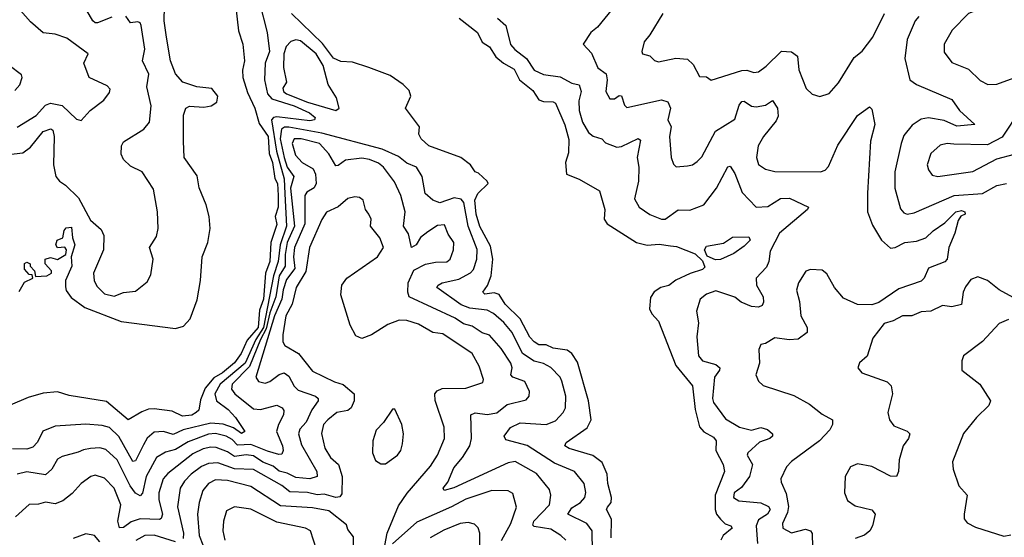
# Model space of a CAD drawing. Extents: x 1954683 to 2060285, y 904798 to 1016299.
# Tile 198 of 256: x 1968585 to 1972757, y 969587 to 971779. Entities that reach past the tile are written whole.
import ezdxf

# ---------------------------------------------------------------- set-up
doc = ezdxf.new("R2010")
doc.units = 0

msp = doc.modelspace()

# ---------------------------------------------------------------- linework, layer by layer
at = {"layer": '0CON10XD'}
for points in [[(1969493.3, 971895), (1969512.7, 971732.7), (1969530.4, 971675), (1969537.5, 971605), (1969528.4, 971565), (1969530.9, 971535), (1969550.3, 971470.2), (1969580.9, 971405), (1969599.3, 971339.3), (1969637.2, 971285), (1969642.7, 971212.7), (1969656.1, 971173.9), (1969666.2, 971106.2), (1969678, 971085), (1969680.3, 971035), (1969680.8, 970985), (1969667.6, 970945), (1969675, 970912.5), (1969648.4, 970835), (1969644.5, 970754.5), (1969626.1, 970705), (1969618.7, 970595), (1969601.3, 970548.7), (1969595.3, 970475), (1969548.4, 970421.6), (1969523.5, 970365), (1969495, 970325.7), (1969445, 970283.3), (1969408.1, 970261.9), (1969371.2, 970218.8), (1969351.1, 970168.9), (1969343.8, 970125), (1969333.3, 970115), (1969315, 970103.8), (1969275, 970100.6), (1969231.1, 970121.1), (1969155, 970130.9), (1969130.4, 970129.6), (1969102, 970118), (1969045, 970084.2), (1968952.4, 970162.4), (1968795, 970188.1), (1968745, 970203.5), (1968685, 970197.1), (1968621.5, 970178.5), (1968545, 970146.7)], [(1969601.5, 971851.5), (1969633.4, 971725), (1969643.3, 971645), (1969625.6, 971595), (1969622.5, 971525), (1969634.5, 971465), (1969653.8, 971443.8), (1969747.6, 971415), (1969813.6, 971385), (1969837.5, 971365), (1969834, 971355), (1969815, 971350.8), (1969675, 971367.9), (1969660.6, 971365), (1969651.4, 971355), (1969672.7, 971222.7), (1969704.9, 971104.9), (1969708.2, 971041.8), (1969715.7, 970905), (1969688, 970825), (1969679.5, 970755), (1969660.5, 970695), (1969618.4, 970475), (1969585.1, 970425), (1969540.6, 970325), (1969435.1, 970235), (1969411.6, 970195), (1969419.1, 970165), (1969468.2, 970128.2), (1969499.8, 970095), (1969539.2, 970035), (1969525, 970026.6), (1969490.9, 970050.8), (1969446.5, 970066.5), (1969395, 970070.5), (1969278.1, 970041.9), (1969235, 970022.7), (1969195, 970035.2), (1969155, 970032.6), (1969125, 970007.3), (1969109, 969979), (1969075, 969910.9), (1969065, 969908.7), (1969005, 970013.3), (1968965, 970051.9), (1968935, 970061), (1968865, 970065.8), (1968735, 970057.5), (1968682.8, 970037.2), (1968659.9, 969990.1), (1968641.2, 969968.8), (1968615, 969960.8), (1968555, 969962.1)], [(1968582.5, 970627.5), (1968605, 970667.5), (1968640, 970685), (1968638.3, 970698.3), (1968625, 970700), (1968605, 970722.5), (1968605, 970746.7), (1968615, 970752.5), (1968630, 970745), (1968630, 970735), (1968647.5, 970715), (1968651.7, 970691.7), (1968700, 970695), (1968720, 970705), (1968720, 970715), (1968692.5, 970745), (1968692.5, 970765), (1968715, 970772.5), (1968745, 970763.3), (1968780, 970785), (1968783.3, 970805), (1968776.4, 970816.4), (1968745, 970812.5), (1968737.5, 970825), (1968743.3, 970845), (1968767.5, 970855), (1968773, 970887), (1968781.7, 970898.3), (1968805, 970900), (1968808.1, 970855), (1968818.1, 970825), (1968803.3, 970775), (1968805.3, 970735), (1968779.4, 970675), (1968778.5, 970648.5), (1968782.4, 970632.4), (1968802.9, 970602.9), (1968860.9, 970560.9), (1969015, 970500.6), (1969245, 970470.8), (1969278.5, 970481.5), (1969307.8, 970512.2), (1969336.8, 970593.2), (1969350.6, 970675), (1969357.5, 970775), (1969381.9, 970835), (1969391.9, 970895), (1969387.5, 970945), (1969374.4, 970995), (1969345, 971067.5), (1969337.4, 971117.4), (1969281.4, 971195), (1969278.6, 971265), (1969279.4, 971375), (1969289.2, 971405), (1969305, 971413.1), (1969365, 971408.7), (1969396.2, 971413.8), (1969419.7, 971430.3), (1969424.6, 971455), (1969398.5, 971488.5), (1969335, 971495.5), (1969276.2, 971515), (1969245, 971550), (1969224.5, 971605), (1969206.9, 971705), (1969196.9, 971775), (1969198.1, 971835)], [(1968975, 971790), (1968915, 971765.3), (1968905, 971765.4), (1968894.8, 971774.8), (1968860, 971835)], [(1972765, 971840.8), (1972676.5, 971833.5), (1972605.7, 971805), (1972535.6, 971735), (1972501.4, 971675), (1972502.1, 971642.1), (1972535, 971598.1), (1972605, 971569.5), (1972655, 971521.9), (1972687.5, 971505), (1972725, 971506.2), (1972845, 971549.8)], [(1968525, 971207.2), (1968598.5, 971215), (1968630.6, 971239.4), (1968685, 971305.2), (1968717.3, 971317.3), (1968725, 971311.1), (1968731.6, 971285), (1968728.3, 971165), (1968738.8, 971115), (1968753.1, 971095), (1968778.9, 971078.9), (1968834.3, 971025), (1968885, 970929.6), (1968930, 970890), (1968941.8, 970865), (1968939.6, 970805), (1968898.4, 970705), (1968900.4, 970675), (1968911.3, 970651.3), (1968945, 970618.7), (1968985, 970608.2), (1969025, 970623.8), (1969075, 970629.5), (1969125, 970669.2), (1969140.7, 970699.3), (1969150.4, 970765), (1969135.5, 970815), (1969165, 970860.8), (1969171.1, 970895), (1969168.2, 970965), (1969151.4, 971061.4), (1969103.8, 971135), (1969055, 971159.1), (1969025, 971186.9), (1969015, 971210), (1969016.2, 971245), (1969025, 971261.9), (1969110.8, 971315), (1969134.5, 971345.5), (1969142.5, 971415), (1969123.1, 971495), (1969131.7, 971548.3), (1969104.7, 971605), (1969114.7, 971655), (1969099.6, 971755), (1969095.3, 971765.3), (1969085, 971769.6), (1969055, 971765.6), (1969035, 971793.6)], [(1968575, 971324.7), (1968655, 971374.1), (1968695, 971417.7), (1968715, 971426.3), (1968765, 971415.3), (1968825, 971358), (1968845, 971352), (1968884.2, 971395), (1968942.2, 971437.8), (1968965, 971470.8), (1968967.9, 971485), (1968955, 971498.7), (1968879.6, 971535), (1968857.3, 971595), (1968875.5, 971635), (1968785, 971701.5), (1968735, 971718.4), (1968683.9, 971723.9), (1968630.2, 971770.2), (1968588.8, 971818.8)], [(1971075, 969714), (1971090.9, 969735), (1971092.2, 969755), (1971076.7, 969815), (1971074.8, 969855), (1971053.4, 969903.4), (1971012.9, 969932.9), (1970913.5, 969963.5), (1970894.5, 969975), (1970900.8, 969989.2), (1970989, 970051), (1971006.9, 970085), (1970994.5, 970165), (1970948.3, 970328.3), (1970924.3, 970365), (1970905, 970380.2), (1970845, 970387.4), (1970815, 970402), (1970785, 970401.7), (1970764.6, 970415), (1970747, 970435), (1970705, 970512.6), (1970642.2, 970575), (1970616.3, 970615), (1970595, 970622.3), (1970556.2, 970616.2), (1970547.3, 970625), (1970566.6, 970653.4), (1970582, 970695), (1970589.2, 970765), (1970579.5, 970819.5), (1970535, 970903.5), (1970519.7, 970955), (1970513.2, 971015), (1970526.4, 971043.6), (1970569.5, 971085), (1970565.6, 971095), (1970529.4, 971129.4), (1970514.2, 971135), (1970495.7, 971165), (1970454.5, 971195), (1970318.4, 971245), (1970285.7, 971275), (1970276.7, 971295), (1970278.4, 971325), (1970220, 971405), (1970242.8, 971455), (1970235, 971479.5), (1970209.4, 971505), (1970155, 971542.2), (1970065, 971576.9), (1969995, 971599.2), (1969945, 971602), (1969915, 971616.2), (1969867.9, 971677.9), (1969736.6, 971805)], [(1971095, 971824.4), (1971032.8, 971747.2), (1971005.5, 971724.5), (1970972.5, 971675), (1971007.4, 971637.4), (1971034.6, 971575), (1971069.8, 971549.8), (1971073.7, 971525), (1971068.9, 971475), (1971085, 971444.4), (1971105, 971443.8), (1971125, 971457.5), (1971135, 971456.9), (1971147.5, 971417.5), (1971157.5, 971407.5), (1971305, 971440.4), (1971330.7, 971430.7), (1971341.8, 971405), (1971331.4, 971355), (1971345.5, 971325), (1971337.9, 971285), (1971345.7, 971195), (1971355, 971166.7), (1971366.1, 971156.1), (1971415, 971160), (1971435, 971164.3), (1971455, 971178.6), (1971475, 971198.6), (1971533.5, 971306.5), (1971615, 971358.2), (1971633.4, 971416.6), (1971645, 971432.3), (1971655, 971433.9), (1971685, 971412.4), (1971705, 971409.5), (1971745, 971416.8), (1971775, 971436.5), (1971795.2, 971405.2), (1971798.8, 971371.2), (1971789.8, 971350.2), (1971736.1, 971285), (1971713.9, 971245), (1971706.2, 971195), (1971715, 971165.8), (1971745, 971145.6), (1971785, 971136.7), (1971977.5, 971135), (1971997.6, 971142.4), (1972012.5, 971157.5), (1972052, 971248), (1972135, 971374), (1972185, 971410), (1972195, 971400), (1972208.9, 971335), (1972190.4, 971265), (1972177.1, 971045), (1972177.7, 970965), (1972199, 970909), (1972236.4, 970845), (1972275, 970811.8), (1972295, 970814), (1972335, 970835.2), (1972385, 970840.8), (1972424.3, 970855.8), (1972455, 970885.5), (1972505, 970918.5), (1972551.1, 970965), (1972575, 970970.9), (1972589.4, 970965), (1972591.2, 970955), (1972572.8, 970947.2), (1972561.7, 970928.3), (1972547.5, 970875), (1972522.4, 970815), (1972515, 970764.3), (1972505, 970753.8), (1972435, 970726.4), (1972417.8, 970685), (1972405, 970672.1), (1972310.6, 970639.4), (1972225, 970581.8), (1972195, 970571.5), (1972135, 970573.5), (1972075, 970599.6), (1972036.8, 970645), (1972005, 970702.5), (1971985, 970718.8), (1971935, 970721.1), (1971915.5, 970714.5), (1971884.4, 970665), (1971877, 970633), (1971889.4, 970585), (1971894.5, 970525), (1971922.1, 970475), (1971922.2, 970455), (1971883.3, 970426.7), (1971845, 970423.2), (1971785, 970431.1), (1971745, 970407.5), (1971725, 970403.3), (1971717, 970383), (1971719.2, 970325), (1971704.7, 970275), (1971715, 970248.6), (1971735, 970230.5), (1971865, 970187.9), (1971931.5, 970151.5), (1971985, 970108.5), (1972028.6, 970085), (1972028.2, 970065), (1972018, 970042), (1971974, 969996), (1971855, 969908.5), (1971833.9, 969885), (1971810, 969835), (1971810.7, 969820.7), (1971832.7, 969772.7), (1971842.1, 969717.9), (1971838.3, 969691.7), (1971817.5, 969645), (1971818.9, 969625), (1971855, 969605.5), (1971915, 969621.1), (1971935, 969614.2), (1971943.3, 969603.3), (1971944.7, 969545)], [(1971310, 971805), (1971255.3, 971714.7), (1971230.6, 971685), (1971221.4, 971645), (1971224.5, 971634.5), (1971255, 971626.5), (1971275, 971606.7), (1971291.1, 971601.1), (1971365, 971616.9), (1971415, 971611.4), (1971439.2, 971589.2), (1971465, 971538), (1971495, 971537.1), (1971515, 971523.1), (1971645, 971564.6), (1971665.3, 971565.3), (1971695, 971555.6), (1971715, 971558.9), (1971748, 971582), (1971813.4, 971646.6), (1971855, 971642.7), (1971880.5, 971625), (1971886.2, 971566.2), (1971917.9, 971487.9), (1971943.3, 971463.3), (1971975, 971454.2), (1972015, 971466), (1972055, 971511.4), (1972120.8, 971619.2), (1972155, 971645.5), (1972199.2, 971705), (1972249.4, 971805)], [(1972395, 971793.1), (1972379.2, 971775), (1972345.3, 971695), (1972335.3, 971615), (1972356, 971525), (1972385.3, 971505.2), (1972535, 971440.7), (1972566.9, 971395), (1972632.5, 971335), (1972555, 971327.7), (1972502.2, 971352.2), (1972436.2, 971363.8), (1972405, 971357.8), (1972366.9, 971333.1), (1972331.2, 971288.8), (1972320.3, 971255), (1972292.8, 971135), (1972292.5, 971065), (1972317.7, 970977.7), (1972331.3, 970961.3), (1972345, 970955.5), (1972375, 970960.9), (1972544.9, 971035.1), (1972665, 971042.5), (1972725, 971076.5), (1972765.9, 971085.9)], [(1970446.7, 971785), (1970524.7, 971725), (1970544.6, 971684.6), (1970575, 971664.2), (1970602, 971622), (1970634.7, 971595), (1970679.7, 971569.7), (1970702.6, 971525), (1970759.7, 971479.7), (1970785, 971439.1), (1970805, 971432.5), (1970845, 971431.5), (1970855.4, 971425), (1970894.4, 971334.4), (1970911.8, 971271.8), (1970909.7, 971215), (1970897.2, 971175), (1970902.3, 971125), (1970955, 971103.9), (1971041.4, 971055), (1971064, 970975), (1971061.9, 970935), (1971074.4, 970915), (1971198, 970835), (1971244.3, 970824.3), (1971295, 970828), (1971342, 970822), (1971368.3, 970818.3), (1971447.5, 970787.5), (1971477.9, 970757.9), (1971488.3, 970731.7), (1971478.3, 970721.7), (1971425.2, 970704.8), (1971365, 970676.4), (1971335, 970653.5), (1971300.9, 970645), (1971273.7, 970626.3), (1971258, 970602), (1971253.6, 970555), (1971263.6, 970533.6), (1971292, 970502), (1971364.7, 970315), (1971435, 970228.9), (1971447.6, 970127.6), (1971464.8, 970054.8), (1971483.5, 970033.5), (1971525, 970010.9), (1971536.4, 969995), (1971534.7, 969955), (1971565.7, 969895), (1971570.7, 969865), (1971532.1, 969765), (1971531.6, 969705), (1971538, 969685), (1971555, 969663.2), (1971574.7, 969644.7), (1971598, 969635), (1971603.1, 969625), (1971565.2, 969594.8), (1971555.4, 969575)], [(1970610, 971785), (1970644.6, 971755), (1970665, 971674.5), (1970683.1, 971653.1), (1970732.5, 971615), (1970764.8, 971564.8), (1970805, 971547.4), (1970875, 971536.8), (1970925, 971510.8), (1970955, 971502.9), (1970964.1, 971475), (1970953.8, 971435), (1970955.3, 971394.7), (1970969.3, 971345), (1970995, 971300.8), (1971015, 971286.2), (1971052, 971275), (1971067.7, 971257.7), (1971115, 971240), (1971135, 971242.4), (1971205, 971275.6), (1971215, 971268.8), (1971201.3, 971195), (1971208.1, 971155), (1971206.3, 971095), (1971190.5, 971020.5), (1971210.4, 970985), (1971255, 970954.1), (1971304.5, 970935), (1971319.2, 970935), (1971375, 970973.3), (1971425, 970973.1), (1971484.4, 970995.6), (1971537.8, 971065), (1971585, 971156.7), (1971595, 971158.8), (1971615, 971128), (1971646.7, 971046.7), (1971705, 970985.6), (1971755, 970988.5), (1971808.6, 971021.4), (1971847.3, 971022.7), (1971926.7, 970985), (1971922.5, 970975), (1971804.8, 970875.2), (1971765, 970799.2), (1971758.8, 970755), (1971749, 970731), (1971706, 970685), (1971707.2, 970655), (1971735.8, 970605), (1971737.2, 970582.8), (1971731.2, 970568.8), (1971715, 970561.5), (1971685, 970564.4), (1971642.4, 970582.4), (1971615, 970603.9), (1971535, 970630.8), (1971495, 970617.1), (1971467.5, 970595), (1971452.2, 970545), (1971460.5, 970495), (1971454.5, 970435.5), (1971461.5, 970355), (1971478.6, 970335), (1971535, 970318.4), (1971551.2, 970305), (1971550.4, 970295), (1971529.2, 970265), (1971520, 970175), (1971525, 970157.5), (1971575, 970088.2), (1971635, 970054.1), (1971685, 970040.7), (1971725, 970052.2), (1971753.1, 970043.1), (1971774.2, 970025), (1971774.2, 970015), (1971763.8, 970005), (1971719.6, 969990.4), (1971669.5, 969945), (1971667.5, 969935), (1971690, 969895), (1971677, 969845), (1971642.7, 969797.3), (1971611.8, 969775), (1971610, 969755), (1971631.5, 969741.5), (1971725, 969733), (1971757.5, 969717.5), (1971765.1, 969705.1), (1971752.9, 969685), (1971715, 969660.9), (1971704.9, 969635), (1971711.3, 969561.3)], [(1969925, 971394.8), (1969938.5, 971405), (1969928, 971448), (1969892.5, 971505), (1969870.8, 971585), (1969841.3, 971635), (1969775, 971689.7), (1969755, 971693.8), (1969733.5, 971686.5), (1969713.7, 971666.3), (1969704.8, 971635.2), (1969703, 971577), (1969715.6, 971515), (1969700.2, 971489.8), (1969702.9, 971475), (1969715.4, 971465), (1969805, 971430.4), (1969925, 971394.8)], [(1968565, 971479.4), (1968585, 971504), (1968595.7, 971535), (1968592.5, 971545), (1968540.8, 971585)], [(1972822.8, 971395), (1972748.4, 971281.6), (1972685, 971249.7), (1972542.5, 971252.5), (1972515, 971254.6), (1972485, 971247.3), (1972445, 971212), (1972429.4, 971165), (1972435, 971143.3), (1972450.9, 971120.9), (1972475, 971114.5), (1972623.6, 971136.4), (1972725, 971190.4), (1972800.4, 971209.6)], [(1971011.7, 969525), (1971010, 969615), (1970988.2, 969645), (1970908, 969685), (1970925, 969712.3), (1970961.8, 969735), (1970979.6, 969755), (1970983.7, 969776.3), (1970976, 969815), (1970935.9, 969865.9), (1970851.2, 969901.2), (1970735, 969976.3), (1970645, 970000), (1970638.2, 970015), (1970665, 970051.7), (1970705, 970072), (1970815.8, 970064.2), (1970855, 970080.9), (1970888.4, 970115), (1970898.2, 970135), (1970898.4, 970185), (1970881.4, 970248.6), (1970875, 970265.5), (1970836, 970306), (1970805, 970323.2), (1970765, 970333.3), (1970715.7, 970365.7), (1970672.3, 970455), (1970636.6, 970496.6), (1970592.3, 970535), (1970565, 970548.6), (1970492, 970558), (1970455, 970571), (1970353.1, 970645), (1970357.9, 970655), (1970375, 970664.8), (1970445, 970679.6), (1970495, 970707.3), (1970508.2, 970721.8), (1970522.5, 970765), (1970523.8, 970806.2), (1970484.5, 970904.5), (1970467.4, 971005), (1970455, 971019.7), (1970425.2, 971024.8), (1970365, 971004.2), (1970335.2, 971015.2), (1970303.6, 971043.6), (1970290.5, 971115), (1970265.7, 971155), (1970225, 971171.1), (1970190.4, 971200.4), (1970121.3, 971231.3), (1969865, 971298.8), (1969725, 971323.7), (1969706.5, 971323.5), (1969694.9, 971315.1), (1969688.7, 971275), (1969705, 971195.3), (1969717.8, 971155), (1969746, 971115), (1969731.8, 971065), (1969749.9, 970905), (1969718.4, 970835), (1969709.6, 970785), (1969710.4, 970735), (1969685, 970693.8), (1969669.8, 970605), (1969645, 970537.7), (1969629.9, 970470.1), (1969605, 970424.3), (1969559, 970311), (1969485, 970235.7), (1969482.4, 970215), (1969496.4, 970195), (1969575, 970131.4), (1969605, 970128.1), (1969675, 970146.7), (1969696.7, 970135), (1969703.7, 970123.7), (1969703.1, 970105), (1969681.1, 970065), (1969673.8, 970035), (1969699.2, 969975), (1969701.7, 969955), (1969695, 969939.6), (1969682.4, 969937.6), (1969635, 969951.6), (1969565, 969980.5), (1969507.6, 969977.6), (1969485, 970001.9), (1969459.2, 970015), (1969415, 970026.8), (1969385, 970024.3), (1969298.9, 969991.1), (1969245, 969958.8), (1969202.5, 969947.5), (1969165, 969925.3), (1969121.3, 969845), (1969105.8, 969774.2), (1969095, 969762.1), (1969075, 969773.8), (1969053.7, 969805), (1968998.3, 969915), (1968949.5, 969959.5), (1968925, 969966.5), (1968885, 969962.5), (1968855, 969957.9), (1968832.8, 969947.2)], [(1970898.5, 969575), (1970878.2, 969595), (1970835, 969621.1), (1970765, 969632.5), (1970758.7, 969638.7), (1970764.1, 969655), (1970830.3, 969725), (1970835.3, 969765.3), (1970829.9, 969789.9), (1970775, 969857.3), (1970685, 969908.6), (1970655, 969902.9), (1970425, 969796.4), (1970383.3, 969785), (1970378.6, 969795), (1970399.5, 969820.5), (1970425, 969881.5), (1970461.6, 969925), (1970492.7, 969975), (1970499.3, 970005), (1970495.8, 970105), (1970515, 970113.5), (1970565, 970107.7), (1970606.2, 970113.8), (1970650.4, 970149.6), (1970730.9, 970169.1), (1970743.5, 970185), (1970745.5, 970205), (1970725, 970247.5), (1970675, 970264.7), (1970665.4, 970275), (1970672, 970305), (1970666.2, 970325), (1970625, 970386.8), (1970575, 970443.4), (1970545, 970453.5), (1970501.5, 970481.5), (1970465, 970491.1), (1970430.8, 970515), (1970235, 970606), (1970229.3, 970625), (1970231.6, 970665), (1970255, 970717.7), (1970305, 970743.7), (1970347.4, 970752.6), (1970395, 970753.4), (1970408.7, 970765), (1970423.4, 970805), (1970424.6, 970835), (1970400.5, 970870.5), (1970385, 970910), (1970355, 970907.9), (1970315, 970881.4), (1970283, 970857), (1970265, 970826.2), (1970244.7, 970814.7), (1970231.8, 970871.8), (1970211.8, 970905), (1970218.4, 970965), (1970199.6, 971035), (1970172.4, 971092.4), (1970126.2, 971155), (1970105, 971172.1), (1970067.6, 971187.6), (1970035, 971192.3), (1969965, 971184), (1969935, 971161.2), (1969925, 971160), (1969895, 971210.9), (1969855.5, 971255), (1969777.5, 971275), (1969748.6, 971275), (1969738.8, 971255), (1969753.8, 971205), (1969782.3, 971175), (1969827.9, 971147.9), (1969838.7, 971125), (1969841, 971085), (1969833, 971067), (1969801.9, 971048.1), (1969792.7, 971035), (1969792.7, 970915), (1969748.8, 970815), (1969744.5, 970775), (1969750.2, 970725), (1969715, 970678.7), (1969701.9, 970635), (1969696.4, 970595), (1969664.3, 970524.3), (1969585.4, 970265), (1969597.2, 970247.2), (1969625, 970240.4), (1969645, 970247.5), (1969685, 970277.2), (1969705, 970283.3), (1969725, 970268.9), (1969747.3, 970227.3), (1969765, 970210.2), (1969837.8, 970185), (1969850, 970175), (1969849.7, 970165), (1969822.8, 970127.2), (1969798.4, 970075), (1969772.2, 970045), (1969766.5, 970025), (1969779.3, 969979.3), (1969843.9, 969865), (1969845.6, 969845), (1969815, 969834.4), (1969755, 969839.7), (1969718.8, 969858.8), (1969685, 969867), (1969658.8, 969888.8), (1969615, 969905.6), (1969575, 969931.4), (1969545, 969936.8), (1969495, 969929.1), (1969465, 969949.2), (1969417.1, 969967.1), (1969395, 969969.4), (1969361.9, 969961.9), (1969319, 969941), (1969212.2, 969857.8), (1969192.3, 969835), (1969175.2, 969775), (1969174.8, 969745), (1969189.4, 969685), (1969185, 969666.4), (1969177.5, 969662.5), (1969095, 969665.5), (1969058, 969652), (1969025, 969628.4), (1969007.8, 969627.8), (1969001.2, 969655), (1969013.2, 969725), (1968985.2, 969795), (1968945, 969837.1), (1968905, 969850), (1968886, 969844), (1968845, 969815.5), (1968807.5, 969772.5), (1968768.1, 969741.9), (1968735, 969728.5), (1968695, 969735.4), (1968665, 969727.1), (1968625, 969726.4), (1968566.8, 969673.2)], [(1970132.5, 969552.5), (1970142, 969605), (1970189.5, 969720.5), (1970226.2, 969773.8), (1970325, 969887.8), (1970355.3, 969935), (1970384.6, 970005), (1970384, 970054), (1970345, 970165.7), (1970343.9, 970195), (1970353.3, 970206.7), (1970375, 970216.6), (1970475, 970218.7), (1970547.6, 970242.4), (1970550, 970255), (1970531.4, 970311.4), (1970502.2, 970365), (1970378.4, 970448.4), (1970334.8, 970454.8), (1970275, 970489.7), (1970225, 970505.9), (1970193.2, 970506.8), (1970145, 970488.6), (1970075.2, 970444.8), (1970035, 970429.6), (1970009.7, 970439.7), (1969985.4, 970485), (1969945, 970613.3), (1969950.4, 970655), (1969971.4, 970685), (1970100.8, 970775), (1970126.2, 970815), (1970110.6, 970855), (1970071.5, 970905), (1970073.5, 970935), (1970065, 970955.8), (1970050.6, 970975), (1970040, 971015), (1970025, 971025.5), (1970005, 971029.4), (1969975, 971021.9), (1969935, 970986.5), (1969885, 970964.5), (1969865, 970932.5), (1969813.3, 970815), (1969797.2, 970712.8), (1969756.8, 970645), (1969739.6, 970575), (1969712.2, 970525), (1969699.8, 970445), (1969700.3, 970415), (1969709, 970399), (1969765.7, 970365.7), (1969825, 970290), (1969918.6, 970245), (1969955, 970234.6), (1970002.2, 970195), (1970002.5, 970165), (1969990, 970135), (1969975, 970124.2), (1969928.6, 970115), (1969890, 970085), (1969872.8, 970065), (1969863.4, 970026.6), (1969877.9, 969965), (1969901.9, 969925), (1969936, 969895), (1969952, 969845), (1969949.4, 969770.6), (1969941.6, 969758.4), (1969925, 969755.5), (1969875, 969769.1), (1969845, 969766.7), (1969805, 969777.4), (1969729, 969779), (1969695, 969806.8), (1969575, 969873.8), (1969495, 969877.6), (1969425, 969901.9), (1969385, 969899.6), (1969355, 969887), (1969312.1, 969855), (1969283.2, 969825), (1969264.8, 969795), (1969254, 969716), (1969278.4, 969605), (1969278, 969582)], [(1971532.7, 970762.7), (1971497.2, 970777.2), (1971486.7, 970805), (1971495, 970820.5), (1971567, 970833), (1971605, 970857.9), (1971675, 970859.2), (1971679.4, 970845), (1971655, 970820.4), (1971610.8, 970789.2), (1971555, 970763.3), (1971532.7, 970762.7)], [(1972795, 970603.2), (1972734.4, 970635), (1972685, 970674.5), (1972645, 970690.6), (1972615, 970678.9), (1972592.6, 970647.4), (1972581.9, 970625), (1972575, 970572.7), (1972535, 970562.9), (1972495, 970568.2), (1972445, 970544.7), (1972405, 970541.9), (1972365, 970525.6), (1972325, 970524.7), (1972286.4, 970503.6), (1972247.5, 970492.5), (1972199.6, 970430.4), (1972175.6, 970354.4), (1972143.8, 970326.2), (1972135.7, 970305), (1972152.9, 970282.9), (1972261.2, 970245), (1972277.9, 970227.9), (1972283.6, 970195), (1972263.6, 970115), (1972270.4, 970085), (1972288.8, 970058.8), (1972345, 970036.4), (1972356.9, 970025), (1972350.6, 970005), (1972328.6, 969975), (1972311.5, 969915), (1972309.2, 969865), (1972300, 969845), (1972275, 969845.4), (1972195, 969887.1), (1972135, 969897.8), (1972105, 969885.6), (1972082.2, 969845), (1972080, 969775), (1972092.9, 969742.9), (1972125, 969720), (1972195, 969702.9), (1972209.4, 969685), (1972197.7, 969635), (1972186.9, 969615), (1972165, 969595.4), (1972125, 969582.3)], [(1972775, 970508.8), (1972735, 970493.1), (1972665, 970415.7), (1972583.3, 970355), (1972576.7, 970335), (1972576.2, 970295), (1972653.3, 970235), (1972698.8, 970165), (1972691.2, 970145), (1972638.6, 970095), (1972583.3, 970026.7), (1972537, 969907), (1972540, 969875), (1972564.3, 969805), (1972600, 969765), (1972586.2, 969685), (1972586.7, 969665), (1972598.8, 969648.8), (1972635, 969630), (1972755, 969592), (1972785, 969598)], [(1970135, 969898.8), (1970185.7, 969935), (1970199.4, 969955), (1970207, 969983), (1970210.6, 970025), (1970204.3, 970064.3), (1970175, 970130), (1970165, 970130), (1970126.8, 970073.2), (1970095, 970041.4), (1970081.4, 969995), (1970079.7, 969945), (1970092.2, 969912.2), (1970115, 969898.8), (1970135, 969898.8)], [(1968832.8, 969947.2), (1968765, 969928.9), (1968745, 969917.9), (1968720.8, 969875), (1968695, 969851.8), (1968615, 969863.8), (1968575, 969854.7)], [(1969999.7, 969539.7), (1969998.9, 969588.9), (1969975, 969620), (1969969.1, 969639.1), (1969895, 969699.3), (1969825, 969711.6), (1969690.5, 969720.5), (1969565, 969802.1), (1969465, 969827.7), (1969415, 969829.8), (1969385.4, 969815), (1969361.6, 969785), (1969345.6, 969734.4), (1969338.2, 969685), (1969344.8, 969595), (1969361.5, 969555)], [(1970626.9, 969573.1), (1970665.3, 969645), (1970690, 969715), (1970675, 969772), (1970655, 969784.4), (1970585, 969785.8), (1970475, 969748.7), (1970415, 969715.5), (1970268.3, 969651.7), (1970165, 969559.6)], [(1969843.1, 969535), (1969817.1, 969615), (1969796.2, 969625), (1969675, 969651.5), (1969565, 969706.5), (1969495, 969716.2), (1969461.3, 969698.7), (1969448.2, 969655), (1969446.2, 969615), (1969454, 969575)], [(1971091.3, 969585), (1971093.1, 969663.1), (1971071.8, 969705), (1971075, 969714)], [(1970533.2, 969465), (1970534.6, 969604.6), (1970527, 969627), (1970512.1, 969642.1), (1970485, 969650), (1970451.2, 969645), (1970382.3, 969617.7), (1970324.8, 969585.2)], [(1968925, 969568), (1968902, 969595), (1968865, 969602.2), (1968812, 969582)], [(1969245, 969567.3), (1969154.3, 969595.7), (1969115, 969594.2), (1969077.1, 969572.9)]]:
    msp.add_lwpolyline(points, dxfattribs=at)

doc.saveas('drawing.dxf')
